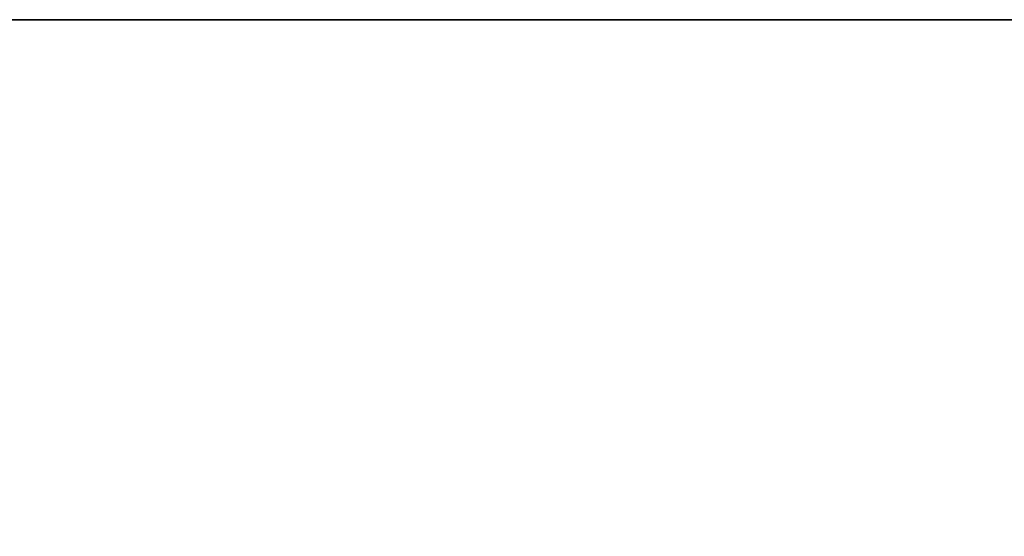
# Model space of a CAD drawing. Extents: x -0.3 to 41.3, y 0 to 17.8.
# Tile 145 of 256: x 3.849 to 4.059, y 11.507 to 11.617. Entities that reach past the tile are written whole.
import ezdxf

# ---------------------------------------------------------------- set-up
doc = ezdxf.new("R2010")
doc.units = 0
doc.header["$MEASUREMENT"] = 0
doc.layers.add('V105', color=7, linetype='Continuous')
doc.layers.add('V206', color=7, linetype='Continuous')

msp = doc.modelspace()

# ---------------------------------------------------------------- linework, layer by layer
at = {"layer": 'V105', "color": 252, "true_color": 0x838383}
for points, invisible_edges in [([(6.1787, 11.61714, 196.55001), (0.42447, 11.61714, 196.55001), (0.42447, 11.46714, 196.55001)], 12), ([(6.1787, 11.61714, 196.00001), (0.42447, 11.61714, 196.00001), (0.42447, 11.46714, 196.00001)], 12), ([(6.1787, 11.61714, 196.55001), (0.42447, 11.46714, 196.55001), (6.12904, 11.46714, 196.55001)], 9), ([(6.1787, 11.61714, 196.00001), (0.42447, 11.46714, 196.00001), (6.12904, 11.46714, 196.00001)], 9)]:
    msp.add_3dface(points, dxfattribs=dict(at, invisible_edges=invisible_edges))
msp.add_3dface([(6.1787, 11.61714, 196.55001), (0.42447, 11.61714, 196.55001), (0.42447, 11.61714, 196.00001), (6.1787, 11.61714, 196.00001)], dxfattribs=at)
at = {"layer": 'V206', "color": 252, "true_color": 0x838383}
for points, invisible_edges in [([(6.1787, 11.61714, 199.8), (0.42447, 11.61714, 199.8), (0.42447, 11.46714, 199.8)], 12), ([(6.1787, 11.61714, 199.1), (0.42447, 11.61714, 199.1), (0.42447, 11.46714, 199.1)], 12), ([(6.1787, 11.61714, 199.8), (0.42447, 11.46714, 199.8), (6.1787, 11.46714, 199.8)], 9), ([(6.1787, 11.61714, 199.1), (0.42447, 11.46714, 199.1), (6.1787, 11.46714, 199.1)], 9)]:
    msp.add_3dface(points, dxfattribs=dict(at, invisible_edges=invisible_edges))
msp.add_3dface([(6.1787, 11.61714, 199.8), (0.42447, 11.61714, 199.8), (0.42447, 11.61714, 199.1), (6.1787, 11.61714, 199.1)], dxfattribs=at)

doc.saveas('drawing.dxf')
